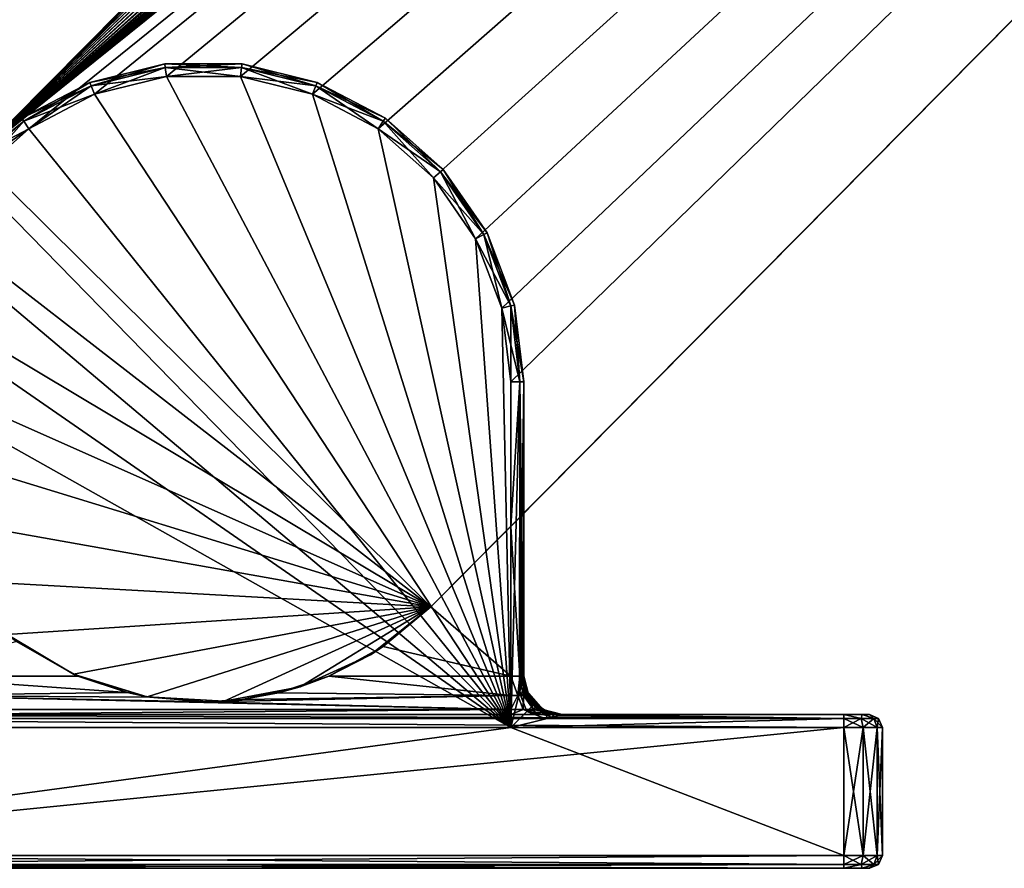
# Model space of a CAD drawing. Header units: metres. Extents: x 0 to 723, y -674 to 49.
# Tile 11 of 24: x 478 to 517, y -674 to -641. Entities that reach past the tile are written whole.
import ezdxf

# ---------------------------------------------------------------- set-up
doc = ezdxf.new("R2010")
doc.units = ezdxf.units.M

msp = doc.modelspace()

# ---------------------------------------------------------------- linework, layer by layer
at = {"layer": 'Y2A6901'}
for points in [[(642.986145, -482.976898, 1998), (476.57431, -646.50293, 1998), (645.994873, -483.144623, 1998)], [(476.57431, -646.50293, 1998), (642.986145, -482.976898, 1998), (634.919312, -486.653442, 1998)], [(645.994873, -483.144623, 1998), (476.57431, -646.50293, 1998), (648.876038, -484.027496, 1998)], [(648.876038, -484.027496, 1998), (476.57431, -646.50293, 1998), (651.462219, -485.574249, 1998)], [(651.462219, -485.574249, 1998), (476.57431, -646.50293, 1998), (653.603088, -487.694946, 1998)], [(476.57431, -646.50293, 1992), (635.842407, -486.468262, 1992), (633.924072, -488.633606, 1992)], [(635.842407, -486.468262, 1992), (476.57431, -646.50293, 1992), (634.919312, -486.653442, 1992)], [(634.919312, -486.653442, 1992), (476.57431, -646.50293, 1992), (634.919312, -486.653442, 1998)], [(476.57431, -646.50293, 1992), (476.57431, -646.50293, 1998), (634.919312, -486.653442, 1998)], [(653.603088, -487.694946, 1998), (476.57431, -646.50293, 1998), (655.174194, -490.266388, 1998)], [(633.924072, -488.633606, 1992), (632.579651, -491.195129, 1992), (476.57431, -646.50293, 1992)], [(655.174194, -490.266388, 1998), (476.57431, -646.50293, 1998), (656.08429, -493.139099, 1998)], [(632.579651, -491.195129, 1992), (631.887329, -494.003937, 1992), (476.57431, -646.50293, 1992)], [(656.08429, -493.139099, 1998), (476.57431, -646.50293, 1998), (656.280457, -496.146118, 1998)], [(631.887329, -496.89682, 1992), (476.57431, -646.50293, 1992), (631.887329, -494.003937, 1992)], [(656.280457, -496.146118, 1998), (476.57431, -646.50293, 1998), (655.751343, -499.112701, 1998)], [(632.579651, -499.705627, 1992), (476.57431, -646.50293, 1992), (631.887329, -496.89682, 1992)], [(655.751343, -499.112701, 1998), (476.57431, -646.50293, 1998), (654.527588, -501.866455, 1998)], [(633.924072, -502.267151, 1992), (476.57431, -646.50293, 1992), (632.579651, -499.705627, 1992)], [(654.527588, -501.866455, 1998), (476.57431, -646.50293, 1998), (652.680359, -504.247314, 1998)], [(635.842407, -504.432526, 1992), (476.57431, -646.50293, 1992), (633.924072, -502.267151, 1992)], [(652.680359, -504.247314, 1998), (476.57431, -646.50293, 1998), (494.335358, -664.096802, 1998)], [(649.507446, -507.450378, 1992), (652.680359, -504.247314, 1992), (494.335358, -664.096802, 1998)], [(494.335358, -664.096802, 1998), (652.680359, -504.247314, 1992), (652.680359, -504.247314, 1998)], [(638.223145, -506.075867, 1992), (476.57431, -646.50293, 1992), (635.842407, -504.432526, 1992)], [(640.92804, -507.101685, 1992), (476.57431, -646.50293, 1992), (638.223145, -506.075867, 1992)], [(643.799866, -507.450378, 1992), (476.57431, -646.50293, 1992), (640.92804, -507.101685, 1992)], [(649.507446, -507.450378, 1992), (476.57431, -646.50293, 1992), (643.799866, -507.450378, 1992)], [(476.57431, -646.50293, 1992), (649.507446, -507.450378, 1992), (478.638062, -645.424072, 1992)], [(478.638062, -645.424072, 1992), (649.507446, -507.450378, 1992), (481.199554, -644.079651, 1992)], [(481.199554, -644.079651, 1992), (649.507446, -507.450378, 1992), (484.008392, -643.387329, 1992)], [(484.008392, -643.387329, 1992), (649.507446, -507.450378, 1992), (486.901276, -643.387329, 1992)], [(486.901276, -643.387329, 1992), (649.507446, -507.450378, 1992), (489.710083, -644.079651, 1992)], [(489.710083, -644.079651, 1992), (649.507446, -507.450378, 1992), (492.271606, -645.424072, 1992)], [(492.271606, -645.424072, 1992), (649.507446, -507.450378, 1992), (494.436951, -647.342407, 1992)], [(497.454834, -660.947693, 1992), (649.507446, -507.450378, 1992), (494.335358, -664.096802, 1998)], [(494.436951, -647.342407, 1992), (649.507446, -507.450378, 1992), (496.080292, -649.723145, 1992)], [(496.080292, -649.723145, 1992), (649.507446, -507.450378, 1992), (497.10614, -652.42804, 1992)], [(497.10614, -652.42804, 1992), (649.507446, -507.450378, 1992), (497.454834, -655.299866, 1992)], [(649.507446, -507.450378, 1992), (497.454834, -660.947693, 1992), (497.454834, -655.299866, 1992)], [(481.022278, -643.612122, 1991.5), (481.074188, -643.749084, 1991.853516), (483.94812, -642.890991, 1991.5)], [(481.022278, -643.612122, 1988.5), (481.022278, -643.612122, 1991.5), (483.94812, -642.890991, 1988.5)], [(481.022278, -643.612122, 1991.5), (483.94812, -642.890991, 1991.5), (483.94812, -642.890991, 1988.5)], [(483.94812, -642.890991, 1988.5), (483.965759, -643.036377, 1988.146484), (481.022278, -643.612122, 1988.5)], [(481.074188, -643.749084, 1991.853516), (483.965759, -643.036377, 1991.853516), (483.94812, -642.890991, 1991.5)], [(483.94812, -642.890991, 1991.5), (483.965759, -643.036377, 1991.853516), (486.961548, -642.890991, 1991.5)], [(483.94812, -642.890991, 1988.5), (483.94812, -642.890991, 1991.5), (486.961548, -642.890991, 1988.5)], [(483.94812, -642.890991, 1991.5), (486.961548, -642.890991, 1991.5), (486.961548, -642.890991, 1988.5)], [(486.961548, -642.890991, 1988.5), (486.943878, -643.036377, 1988.146484), (483.94812, -642.890991, 1988.5)], [(486.943878, -643.036377, 1988.146484), (483.965759, -643.036377, 1988.146484), (483.94812, -642.890991, 1988.5)], [(483.965759, -643.036377, 1991.853516), (486.943878, -643.036377, 1991.853516), (486.961548, -642.890991, 1991.5)], [(486.961548, -642.890991, 1991.5), (486.943878, -643.036377, 1991.853516), (489.88739, -643.612122, 1991.5)], [(489.835449, -643.749084, 1988.146484), (486.943878, -643.036377, 1988.146484), (486.961548, -642.890991, 1988.5)], [(486.961548, -642.890991, 1988.5), (486.961548, -642.890991, 1991.5), (489.88739, -643.612122, 1988.5)], [(486.961548, -642.890991, 1991.5), (489.88739, -643.612122, 1991.5), (489.88739, -643.612122, 1988.5)], [(489.88739, -643.612122, 1988.5), (489.835449, -643.749084, 1988.146484), (486.961548, -642.890991, 1988.5)], [(483.965759, -643.036377, 1988.146484), (481.074188, -643.749084, 1988.146484), (481.022278, -643.612122, 1988.5)], [(481.074188, -643.749084, 1991.853516), (481.199554, -644.079651, 1992), (483.965759, -643.036377, 1991.853516)], [(483.965759, -643.036377, 1988.146484), (484.008392, -643.387329, 1988), (481.074188, -643.749084, 1988.146484)], [(484.008392, -643.387329, 1988), (481.199554, -644.079651, 1988), (481.074188, -643.749084, 1988.146484)], [(481.199554, -644.079651, 1992), (484.008392, -643.387329, 1992), (483.965759, -643.036377, 1991.853516)], [(484.008392, -643.387329, 1988), (497.454834, -668.799866, 1988), (481.199554, -644.079651, 1988)], [(483.965759, -643.036377, 1991.853516), (484.008392, -643.387329, 1992), (486.943878, -643.036377, 1991.853516)], [(486.943878, -643.036377, 1988.146484), (486.901276, -643.387329, 1988), (483.965759, -643.036377, 1988.146484)], [(486.901276, -643.387329, 1988), (484.008392, -643.387329, 1988), (483.965759, -643.036377, 1988.146484)], [(484.008392, -643.387329, 1992), (486.901276, -643.387329, 1992), (486.943878, -643.036377, 1991.853516)], [(486.901276, -643.387329, 1988), (497.454834, -668.799866, 1988), (484.008392, -643.387329, 1988)], [(486.943878, -643.036377, 1991.853516), (486.901276, -643.387329, 1992), (489.835449, -643.749084, 1991.853516)], [(489.710083, -644.079651, 1988), (486.901276, -643.387329, 1988), (486.943878, -643.036377, 1988.146484)], [(486.901276, -643.387329, 1992), (489.710083, -644.079651, 1992), (489.835449, -643.749084, 1991.853516)], [(489.710083, -644.079651, 1988), (497.454834, -668.799866, 1988), (486.901276, -643.387329, 1988)], [(486.943878, -643.036377, 1991.853516), (489.835449, -643.749084, 1991.853516), (489.88739, -643.612122, 1991.5)], [(489.835449, -643.749084, 1988.146484), (489.710083, -644.079651, 1988), (486.943878, -643.036377, 1988.146484)], [(478.354004, -645.012573, 1991.5), (478.437195, -645.133057, 1991.853516), (481.022278, -643.612122, 1991.5)], [(478.354004, -645.012573, 1988.5), (478.354004, -645.012573, 1991.5), (481.022278, -643.612122, 1988.5)], [(478.354004, -645.012573, 1991.5), (481.022278, -643.612122, 1991.5), (481.022278, -643.612122, 1988.5)], [(481.022278, -643.612122, 1988.5), (481.074188, -643.749084, 1988.146484), (478.354004, -645.012573, 1988.5)], [(481.074188, -643.749084, 1988.146484), (478.437195, -645.133057, 1988.146484), (478.354004, -645.012573, 1988.5)], [(478.437195, -645.133057, 1991.853516), (481.074188, -643.749084, 1991.853516), (481.022278, -643.612122, 1991.5)], [(478.437195, -645.133057, 1991.853516), (478.638062, -645.424072, 1992), (481.074188, -643.749084, 1991.853516)], [(481.074188, -643.749084, 1988.146484), (481.199554, -644.079651, 1988), (478.437195, -645.133057, 1988.146484)], [(478.638062, -645.424072, 1992), (481.199554, -644.079651, 1992), (481.074188, -643.749084, 1991.853516)], [(489.835449, -643.749084, 1991.853516), (489.710083, -644.079651, 1992), (492.472443, -645.133057, 1991.853516)], [(492.271606, -645.424072, 1988), (489.710083, -644.079651, 1988), (489.835449, -643.749084, 1988.146484)], [(489.88739, -643.612122, 1991.5), (489.835449, -643.749084, 1991.853516), (492.555634, -645.012573, 1991.5)], [(492.472443, -645.133057, 1988.146484), (489.835449, -643.749084, 1988.146484), (489.88739, -643.612122, 1988.5)], [(489.835449, -643.749084, 1991.853516), (492.472443, -645.133057, 1991.853516), (492.555634, -645.012573, 1991.5)], [(492.472443, -645.133057, 1988.146484), (492.271606, -645.424072, 1988), (489.835449, -643.749084, 1988.146484)], [(489.88739, -643.612122, 1988.5), (489.88739, -643.612122, 1991.5), (492.555634, -645.012573, 1988.5)], [(489.88739, -643.612122, 1991.5), (492.555634, -645.012573, 1991.5), (492.555634, -645.012573, 1988.5)], [(492.555634, -645.012573, 1988.5), (492.472443, -645.133057, 1988.146484), (489.88739, -643.612122, 1988.5)], [(481.199554, -644.079651, 1988), (478.638062, -645.424072, 1988), (478.437195, -645.133057, 1988.146484)], [(481.199554, -644.079651, 1988), (497.454834, -668.799866, 1988), (478.638062, -645.424072, 1988)], [(489.710083, -644.079651, 1992), (492.271606, -645.424072, 1992), (492.472443, -645.133057, 1991.853516)], [(492.271606, -645.424072, 1988), (497.454834, -668.799866, 1988), (489.710083, -644.079651, 1988)], [(476.09845, -647.010803, 1991.5), (476.208069, -647.10791, 1991.853516), (478.354004, -645.012573, 1991.5)], [(476.09845, -647.010803, 1988.5), (476.09845, -647.010803, 1991.5), (478.354004, -645.012573, 1988.5)], [(476.09845, -647.010803, 1991.5), (478.354004, -645.012573, 1991.5), (478.354004, -645.012573, 1988.5)], [(478.354004, -645.012573, 1988.5), (478.437195, -645.133057, 1988.146484), (476.09845, -647.010803, 1988.5)], [(478.437195, -645.133057, 1988.146484), (476.208069, -647.10791, 1988.146484), (476.09845, -647.010803, 1988.5)], [(476.208069, -647.10791, 1991.853516), (478.437195, -645.133057, 1991.853516), (478.354004, -645.012573, 1991.5)], [(476.208069, -647.10791, 1991.853516), (476.472687, -647.342407, 1992), (478.437195, -645.133057, 1991.853516)], [(478.437195, -645.133057, 1988.146484), (478.638062, -645.424072, 1988), (476.208069, -647.10791, 1988.146484)], [(476.472687, -647.342407, 1992), (478.638062, -645.424072, 1992), (478.437195, -645.133057, 1991.853516)], [(492.472443, -645.133057, 1991.853516), (492.271606, -645.424072, 1992), (494.701599, -647.10791, 1991.853516)], [(494.436951, -647.342407, 1988), (492.271606, -645.424072, 1988), (492.472443, -645.133057, 1988.146484)], [(492.555634, -645.012573, 1991.5), (492.472443, -645.133057, 1991.853516), (494.811218, -647.010803, 1991.5)], [(494.701599, -647.10791, 1988.146484), (492.472443, -645.133057, 1988.146484), (492.555634, -645.012573, 1988.5)], [(492.472443, -645.133057, 1991.853516), (494.701599, -647.10791, 1991.853516), (494.811218, -647.010803, 1991.5)], [(494.701599, -647.10791, 1988.146484), (494.436951, -647.342407, 1988), (492.472443, -645.133057, 1988.146484)], [(492.555634, -645.012573, 1988.5), (492.555634, -645.012573, 1991.5), (494.811218, -647.010803, 1988.5)], [(492.555634, -645.012573, 1991.5), (494.811218, -647.010803, 1991.5), (494.811218, -647.010803, 1988.5)], [(494.811218, -647.010803, 1988.5), (494.701599, -647.10791, 1988.146484), (492.555634, -645.012573, 1988.5)], [(478.638062, -645.424072, 1988), (476.472687, -647.342407, 1988), (476.208069, -647.10791, 1988.146484)], [(476.472687, -647.342407, 1992), (476.57431, -646.50293, 1992), (478.638062, -645.424072, 1992)], [(478.638062, -645.424072, 1988), (497.454834, -668.799866, 1988), (476.472687, -647.342407, 1988)], [(492.271606, -645.424072, 1992), (494.436951, -647.342407, 1992), (494.701599, -647.10791, 1991.853516)], [(494.436951, -647.342407, 1988), (497.454834, -668.799866, 1988), (492.271606, -645.424072, 1988)], [(476.57431, -646.50293, 1998), (474.727112, -648.883789, 1998), (494.335358, -664.096802, 1998)], [(494.701599, -647.10791, 1991.853516), (494.436951, -647.342407, 1992), (496.393341, -649.558899, 1991.853516)], [(496.080292, -649.723145, 1988), (494.436951, -647.342407, 1988), (494.701599, -647.10791, 1988.146484)], [(494.811218, -647.010803, 1991.5), (494.701599, -647.10791, 1991.853516), (496.523041, -649.490784, 1991.5)], [(496.393341, -649.558899, 1988.146484), (494.701599, -647.10791, 1988.146484), (494.811218, -647.010803, 1988.5)], [(494.701599, -647.10791, 1991.853516), (496.393341, -649.558899, 1991.853516), (496.523041, -649.490784, 1991.5)], [(496.393341, -649.558899, 1988.146484), (496.080292, -649.723145, 1988), (494.701599, -647.10791, 1988.146484)], [(494.811218, -647.010803, 1988.5), (494.811218, -647.010803, 1991.5), (496.523041, -649.490784, 1988.5)], [(494.811218, -647.010803, 1991.5), (496.523041, -649.490784, 1991.5), (496.523041, -649.490784, 1988.5)], [(496.523041, -649.490784, 1988.5), (496.393341, -649.558899, 1988.146484), (494.811218, -647.010803, 1988.5)], [(476.472687, -647.342407, 1988), (497.454834, -668.799866, 1988), (474.829346, -649.723145, 1988)], [(494.436951, -647.342407, 1992), (496.080292, -649.723145, 1992), (496.393341, -649.558899, 1991.853516)], [(496.080292, -649.723145, 1988), (497.454834, -668.799866, 1988), (494.436951, -647.342407, 1988)], [(473.503357, -651.637512, 1998), (494.335358, -664.096802, 1998), (474.727112, -648.883789, 1998)], [(496.523041, -649.490784, 1991.5), (496.393341, -649.558899, 1991.853516), (497.591614, -652.308411, 1991.5)], [(497.449402, -652.343445, 1988.146484), (496.393341, -649.558899, 1988.146484), (496.523041, -649.490784, 1988.5)], [(496.523041, -649.490784, 1988.5), (496.523041, -649.490784, 1991.5), (497.591614, -652.308411, 1988.5)], [(496.523041, -649.490784, 1991.5), (497.591614, -652.308411, 1991.5), (497.591614, -652.308411, 1988.5)], [(497.591614, -652.308411, 1988.5), (497.449402, -652.343445, 1988.146484), (496.523041, -649.490784, 1988.5)], [(474.829346, -649.723145, 1988), (497.454834, -668.799866, 1988), (473.803528, -652.42804, 1988)], [(496.393341, -649.558899, 1991.853516), (496.080292, -649.723145, 1992), (497.449402, -652.343445, 1991.853516)], [(497.10614, -652.42804, 1988), (496.080292, -649.723145, 1988), (496.393341, -649.558899, 1988.146484)], [(496.080292, -649.723145, 1992), (497.10614, -652.42804, 1992), (497.449402, -652.343445, 1991.853516)], [(497.10614, -652.42804, 1988), (497.454834, -668.799866, 1988), (496.080292, -649.723145, 1988)], [(496.393341, -649.558899, 1991.853516), (497.449402, -652.343445, 1991.853516), (497.591614, -652.308411, 1991.5)], [(497.449402, -652.343445, 1988.146484), (497.10614, -652.42804, 1988), (496.393341, -649.558899, 1988.146484)], [(472.974213, -654.604126, 1998), (494.335358, -664.096802, 1998), (473.503357, -651.637512, 1998)], [(473.803528, -652.42804, 1988), (497.454834, -668.799866, 1988), (473.454834, -655.299866, 1988)], [(497.449402, -652.343445, 1991.853516), (497.10614, -652.42804, 1992), (497.80838, -655.299866, 1991.853516)], [(497.454834, -655.299866, 1988), (497.10614, -652.42804, 1988), (497.449402, -652.343445, 1988.146484)], [(497.10614, -652.42804, 1992), (497.454834, -655.299866, 1992), (497.80838, -655.299866, 1991.853516)], [(497.454834, -668.799866, 1988), (497.10614, -652.42804, 1988), (497.454834, -655.299866, 1988)], [(497.591614, -652.308411, 1991.5), (497.449402, -652.343445, 1991.853516), (497.954834, -655.299866, 1991.5)], [(497.80838, -655.299866, 1988.146484), (497.449402, -652.343445, 1988.146484), (497.591614, -652.308411, 1988.5)], [(497.449402, -652.343445, 1991.853516), (497.80838, -655.299866, 1991.853516), (497.954834, -655.299866, 1991.5)], [(497.80838, -655.299866, 1988.146484), (497.454834, -655.299866, 1988), (497.449402, -652.343445, 1988.146484)], [(497.591614, -652.308411, 1988.5), (497.591614, -652.308411, 1991.5), (497.954834, -655.299866, 1988.5)], [(497.591614, -652.308411, 1991.5), (497.954834, -655.299866, 1991.5), (497.954834, -655.299866, 1988.5)], [(497.954834, -655.299866, 1988.5), (497.80838, -655.299866, 1988.146484), (497.591614, -652.308411, 1988.5)], [(473.17038, -657.611145, 1998), (494.335358, -664.096802, 1998), (472.974213, -654.604126, 1998)], [(473.454834, -655.299866, 1988), (497.454834, -668.799866, 1988), (473.454834, -668.799866, 1988)], [(497.80838, -655.299866, 1988.146484), (497.454834, -668.799866, 1988), (497.454834, -655.299866, 1988)], [(497.454834, -668.799866, 1988), (497.80838, -655.299866, 1988.146484), (497.795593, -667.436829, 1988.134155)], [(497.454834, -655.299866, 1992), (497.454834, -660.947693, 1992), (497.80838, -655.299866, 1991.853516)], [(497.454834, -660.947693, 1992), (497.80838, -666.799866, 1991.853516), (497.80838, -655.299866, 1991.853516)], [(497.795593, -667.436829, 1988.134155), (497.80838, -655.299866, 1988.146484), (497.851288, -667.21405, 1988.195313)], [(497.954834, -666.799866, 1988.5), (497.80838, -655.299866, 1988.146484), (497.954834, -655.299866, 1988.5)], [(497.952454, -666.809387, 1988.451172), (497.80838, -655.299866, 1988.146484), (497.954834, -666.799866, 1988.5)], [(497.941071, -666.854858, 1988.383545), (497.80838, -655.299866, 1988.146484), (497.952454, -666.809387, 1988.451172)], [(497.926331, -666.913879, 1988.333618), (497.80838, -655.299866, 1988.146484), (497.941071, -666.854858, 1988.383545)], [(497.851288, -667.21405, 1988.195313), (497.80838, -655.299866, 1988.146484), (497.926331, -666.913879, 1988.333618)], [(497.80838, -655.299866, 1991.853516), (497.80838, -666.799866, 1991.853516), (497.954834, -655.299866, 1991.5)], [(497.80838, -666.799866, 1991.853516), (497.954834, -666.799866, 1991.5), (497.954834, -655.299866, 1991.5)], [(497.954834, -655.299866, 1991.5), (497.954834, -666.799866, 1991.5), (497.954834, -655.299866, 1988.5)], [(497.954834, -666.799866, 1991.5), (497.954834, -666.799866, 1988.812256), (497.954834, -655.299866, 1988.5)], [(497.954834, -655.299866, 1988.5), (497.954834, -666.799866, 1988.812256), (497.954834, -666.799866, 1988.5)], [(474.080475, -660.483826, 1998), (494.335358, -664.096802, 1998), (473.17038, -657.611145, 1998)], [(475.651581, -663.055298, 1998), (494.335358, -664.096802, 1998), (474.080475, -660.483826, 1998)], [(494.335358, -664.096802, 1998), (494.335358, -664.096802, 1992), (497.454834, -660.947693, 1992)], [(494.335358, -664.096802, 1992), (497.454834, -666.799866, 1992), (497.454834, -660.947693, 1992)], [(497.454834, -666.799866, 1992), (497.80838, -666.799866, 1991.853516), (497.454834, -660.947693, 1992)], [(477.79245, -665.175964, 1998), (494.335358, -664.096802, 1998), (475.651581, -663.055298, 1998)], [(480.378632, -666.722717, 1998), (494.335358, -664.096802, 1998), (477.79245, -665.175964, 1998)], [(483.259796, -667.605591, 1998), (494.335358, -664.096802, 1998), (480.378632, -666.722717, 1998)], [(486.268555, -667.773315, 1998), (494.335358, -664.096802, 1998), (483.259796, -667.605591, 1998)], [(489.230011, -667.216125, 1998), (494.335358, -664.096802, 1998), (486.268555, -667.773315, 1998)], [(491.972046, -665.966431, 1998), (494.335358, -664.096802, 1998), (489.230011, -667.216125, 1998)], [(492.475891, -665.641724, 1992), (494.335358, -664.096802, 1992), (491.972046, -665.966431, 1998)], [(494.335358, -664.096802, 1992), (494.335358, -664.096802, 1998), (491.972046, -665.966431, 1998)], [(492.475891, -665.641724, 1992), (497.454834, -666.799866, 1992), (494.335358, -664.096802, 1992)], [(477.79245, -665.175964, 1998), (478.153412, -665.44574, 1992), (480.378632, -666.722717, 1998)], [(478.153412, -665.44574, 1992), (473.454834, -666.799866, 1992), (480.555847, -666.799866, 1992)], [(480.555847, -666.799866, 1992), (480.378632, -666.722717, 1998), (478.153412, -665.44574, 1992)], [(491.972046, -665.966431, 1998), (490.353821, -666.799866, 1992), (492.475891, -665.641724, 1992)], [(497.454834, -666.799866, 1992), (492.475891, -665.641724, 1992), (490.353821, -666.799866, 1992)], [(489.230011, -667.216125, 1998), (490.353821, -666.799866, 1992), (491.972046, -665.966431, 1998)], [(473.454834, -666.799866, 1992), (482.481323, -667.44104, 1992.143921), (480.555847, -666.799866, 1992)], [(473.454834, -667.549866, 1992.200928), (482.481323, -667.44104, 1992.143921), (473.454834, -666.799866, 1992)], [(483.259796, -667.605591, 1998), (480.378632, -666.722717, 1998), (480.555847, -666.799866, 1992)], [(482.481323, -667.44104, 1992.143921), (483.259796, -667.605591, 1998), (480.555847, -666.799866, 1992)], [(490.353821, -666.799866, 1992), (489.230011, -667.216125, 1998), (488.385681, -667.451416, 1992.148926)], [(488.385681, -667.451416, 1992.148926), (497.454834, -667.549866, 1992.200928), (490.353821, -666.799866, 1992)], [(497.454834, -667.549866, 1992.200928), (497.454834, -666.799866, 1992), (490.353821, -666.799866, 1992)], [(497.80838, -666.799866, 1991.853516), (497.454834, -666.799866, 1992), (497.723083, -667.549866, 1992.147583)], [(497.723083, -667.549866, 1992.147583), (497.454834, -666.799866, 1992), (497.454834, -667.549866, 1992.200928)], [(497.95047, -667.549866, 1991.995605), (497.80838, -666.799866, 1991.853516), (497.723083, -667.549866, 1992.147583)], [(497.80838, -666.799866, 1991.853516), (498.102417, -667.549866, 1991.768188), (497.954834, -666.799866, 1991.5)], [(498.102417, -667.549866, 1991.768188), (497.80838, -666.799866, 1991.853516), (497.95047, -667.549866, 1991.995605)], [(497.941071, -666.854858, 1988.383545), (497.952454, -666.809387, 1988.451172), (497.972809, -667.080139, 1988.496094)], [(497.972809, -667.080139, 1988.496094), (497.952454, -666.809387, 1988.451172), (497.954834, -666.799866, 1988.5)], [(497.954834, -666.799866, 1988.5), (497.954834, -666.799866, 1988.812256), (497.972809, -667.080139, 1988.496094)], [(497.954834, -666.799866, 1988.812256), (498.069, -667.373901, 1988.812256), (497.972809, -667.080139, 1988.496094)], [(497.954834, -666.799866, 1991.5), (498.102417, -667.549866, 1991.768188), (498.155792, -667.549866, 1991.5)], [(498.069, -667.373901, 1988.812256), (497.954834, -666.799866, 1988.812256), (498.155792, -667.549866, 1991.5)], [(498.155792, -667.549866, 1991.5), (497.954834, -666.799866, 1988.812256), (497.954834, -666.799866, 1991.5)], [(489.230011, -667.216125, 1998), (486.268555, -667.773315, 1998), (486.970612, -667.707581, 1992.305908)], [(488.385681, -667.451416, 1992.148926), (489.230011, -667.216125, 1998), (486.970612, -667.707581, 1992.305908)], [(497.934937, -667.403931, 1988.276978), (497.795593, -667.436829, 1988.134155), (497.851288, -667.21405, 1988.195313)], [(497.851288, -667.21405, 1988.195313), (497.926331, -666.913879, 1988.333618), (497.972809, -667.080139, 1988.496094)], [(497.851288, -667.21405, 1988.195313), (497.972809, -667.080139, 1988.496094), (497.934937, -667.403931, 1988.276978)], [(497.926331, -666.913879, 1988.333618), (497.941071, -666.854858, 1988.383545), (497.972809, -667.080139, 1988.496094)], [(497.972809, -667.080139, 1988.496094), (498.003235, -667.370178, 1988.385376), (497.934937, -667.403931, 1988.276978)], [(498.069, -667.373901, 1988.812256), (498.042267, -667.350525, 1988.518433), (497.972809, -667.080139, 1988.496094)], [(497.972809, -667.080139, 1988.496094), (498.042267, -667.350525, 1988.518433), (498.003235, -667.370178, 1988.385376)], [(482.481323, -667.44104, 1992.143921), (473.454834, -667.549866, 1992.200928), (483.358429, -667.622803, 1992.24585)], [(497.454834, -668.098877, 1992.75), (473.454834, -667.549866, 1992.200928), (473.454834, -668.098877, 1992.75)], [(485.581512, -667.799194, 1992.381348), (473.454834, -667.549866, 1992.200928), (497.454834, -668.098877, 1992.75)], [(483.358429, -667.622803, 1992.24585), (473.454834, -667.549866, 1992.200928), (485.581512, -667.799194, 1992.381348)], [(482.481323, -667.44104, 1992.143921), (483.358429, -667.622803, 1992.24585), (483.259796, -667.605591, 1998)], [(483.259796, -667.605591, 1998), (483.358429, -667.622803, 1992.24585), (486.268555, -667.773315, 1998)], [(486.970612, -667.707581, 1992.305908), (485.581512, -667.799194, 1992.381348), (497.454834, -667.549866, 1992.200928)], [(497.454834, -667.549866, 1992.200928), (485.581512, -667.799194, 1992.381348), (497.454834, -668.098877, 1992.75)], [(488.385681, -667.451416, 1992.148926), (486.970612, -667.707581, 1992.305908), (497.454834, -667.549866, 1992.200928)], [(498.074371, -668.180298, 1988.168823), (497.454834, -668.799866, 1988), (497.795593, -667.436829, 1988.134155)], [(497.454834, -667.549866, 1992.200928), (497.454834, -668.098877, 1992.75), (497.723083, -667.549866, 1992.147583)], [(497.454834, -668.098877, 1992.75), (497.933167, -668.098877, 1992.654907), (497.723083, -667.549866, 1992.147583)], [(497.723083, -667.549866, 1992.147583), (497.933167, -668.098877, 1992.654907), (497.95047, -667.549866, 1991.995605)], [(498.04303, -667.589661, 1988.33667), (497.795593, -667.436829, 1988.134155), (497.934937, -667.403931, 1988.276978)], [(498.173157, -667.767029, 1988.372925), (497.795593, -667.436829, 1988.134155), (498.04303, -667.589661, 1988.33667)], [(498.074371, -668.180298, 1988.168823), (497.795593, -667.436829, 1988.134155), (498.322449, -667.93219, 1988.385132)], [(498.322449, -667.93219, 1988.385132), (497.795593, -667.436829, 1988.134155), (498.173157, -667.767029, 1988.372925)], [(497.933167, -668.098877, 1992.654907), (498.338715, -668.098877, 1992.383911), (497.95047, -667.549866, 1991.995605)], [(497.934937, -667.403931, 1988.276978), (498.003235, -667.370178, 1988.385376), (498.04303, -667.589661, 1988.33667)], [(497.95047, -667.549866, 1991.995605), (498.338715, -668.098877, 1992.383911), (498.102417, -667.549866, 1991.768188)], [(498.003235, -667.370178, 1988.385376), (498.042267, -667.350525, 1988.518433), (498.11026, -667.624023, 1988.391846)], [(498.003235, -667.370178, 1988.385376), (498.11026, -667.624023, 1988.391846), (498.04303, -667.589661, 1988.33667)], [(498.069, -667.373901, 1988.812256), (498.169128, -667.594849, 1988.562256), (498.042267, -667.350525, 1988.518433)], [(498.042267, -667.350525, 1988.518433), (498.124207, -667.617371, 1988.415039), (498.11026, -667.624023, 1988.391846)], [(498.169128, -667.594849, 1988.562256), (498.124207, -667.617371, 1988.415039), (498.042267, -667.350525, 1988.518433)], [(498.04303, -667.589661, 1988.33667), (498.11026, -667.624023, 1988.391846), (498.173157, -667.767029, 1988.372925)], [(498.169128, -667.594849, 1988.562256), (498.069, -667.373901, 1988.812256), (498.271667, -667.75061, 1988.553467)], [(498.069, -667.373901, 1988.812256), (498.394165, -667.860535, 1988.812256), (498.271667, -667.75061, 1988.553467)], [(498.394165, -667.860535, 1988.812256), (498.069, -667.373901, 1988.812256), (498.704834, -668.098877, 1991.5)], [(498.704834, -668.098877, 1991.5), (498.069, -667.373901, 1988.812256), (498.155792, -667.549866, 1991.5)], [(498.338715, -668.098877, 1992.383911), (498.60968, -668.098877, 1991.978394), (498.102417, -667.549866, 1991.768188)], [(498.102417, -667.549866, 1991.768188), (498.60968, -668.098877, 1991.978394), (498.155792, -667.549866, 1991.5)], [(498.233459, -667.769714, 1988.432373), (498.124207, -667.617371, 1988.415039), (498.169128, -667.594849, 1988.562256)], [(498.60968, -668.098877, 1991.978394), (498.704834, -668.098877, 1991.5), (498.155792, -667.549866, 1991.5)], [(498.271667, -667.75061, 1988.553467), (498.233459, -667.769714, 1988.432373), (498.169128, -667.594849, 1988.562256)], [(483.358429, -667.622803, 1992.24585), (485.581512, -667.799194, 1992.381348), (486.268555, -667.773315, 1998)], [(486.268555, -667.773315, 1998), (485.581512, -667.799194, 1992.381348), (486.970612, -667.707581, 1992.305908)], [(498.40976, -668.014893, 1988.381592), (498.074371, -668.180298, 1988.168823), (498.322449, -667.93219, 1988.385132)], [(498.11026, -667.624023, 1988.391846), (498.124207, -667.617371, 1988.415039), (498.202209, -667.784485, 1988.387573)], [(498.11026, -667.624023, 1988.391846), (498.202209, -667.784485, 1988.387573), (498.173157, -667.767029, 1988.372925)], [(498.124207, -667.617371, 1988.415039), (498.233459, -667.769714, 1988.432373), (498.202209, -667.784485, 1988.387573)], [(498.173157, -667.767029, 1988.372925), (498.202209, -667.784485, 1988.387573), (498.322449, -667.93219, 1988.385132)], [(498.202209, -667.784485, 1988.387573), (498.233459, -667.769714, 1988.432373), (498.342926, -667.911865, 1988.419556)], [(498.322449, -667.93219, 1988.385132), (498.202209, -667.784485, 1988.387573), (498.342926, -667.911865, 1988.419556)], [(498.233459, -667.769714, 1988.432373), (498.271667, -667.75061, 1988.553467), (498.370697, -667.883972, 1988.508911)], [(498.342926, -667.911865, 1988.419556), (498.233459, -667.769714, 1988.432373), (498.370697, -667.883972, 1988.508911)], [(498.394165, -667.860535, 1988.812256), (498.385529, -667.86908, 1988.609985), (498.271667, -667.75061, 1988.553467)], [(498.271667, -667.75061, 1988.553467), (498.385529, -667.86908, 1988.609985), (498.370697, -667.883972, 1988.508911)], [(498.484467, -668.020874, 1988.432373), (498.322449, -667.93219, 1988.385132), (498.342926, -667.911865, 1988.419556)], [(498.322449, -667.93219, 1988.385132), (498.484467, -668.020874, 1988.432373), (498.40976, -668.014893, 1988.381592)], [(498.370697, -667.883972, 1988.508911), (498.484467, -668.020874, 1988.432373), (498.342926, -667.911865, 1988.419556)], [(498.385529, -667.86908, 1988.609985), (498.503571, -667.982666, 1988.553467), (498.370697, -667.883972, 1988.508911)], [(498.503571, -667.982666, 1988.553467), (498.484467, -668.020874, 1988.432373), (498.370697, -667.883972, 1988.508911)], [(498.394165, -667.860535, 1988.812256), (498.503571, -667.982666, 1988.553467), (498.385529, -667.86908, 1988.609985)], [(498.880798, -668.185669, 1988.812256), (498.394165, -667.860535, 1988.812256), (498.704834, -668.098877, 1991.5)], [(498.503571, -667.982666, 1988.553467), (498.394165, -667.860535, 1988.812256), (498.880798, -668.185669, 1988.812256)], [(498.484467, -668.020874, 1988.432373), (498.503571, -667.982666, 1988.553467), (498.658813, -668.084961, 1988.562256)], [(498.658813, -668.084961, 1988.562256), (498.503571, -667.982666, 1988.553467), (498.880798, -668.185669, 1988.812256)], [(473.454834, -668.299866, 1993.5), (460.454834, -668.299866, 2012.5), (497.454834, -668.299866, 1993.5)], [(460.454834, -668.299866, 2012.5), (510.454834, -668.299866, 2012.5), (497.454834, -668.299866, 1993.5)], [(460.454834, -668.446289, 2012.853516), (510.454834, -668.446289, 2012.853516), (460.454834, -668.299866, 2012.5)], [(510.454834, -668.446289, 2012.853516), (510.454834, -668.299866, 2012.5), (460.454834, -668.299866, 2012.5)], [(473.454834, -668.098877, 1992.75), (473.454834, -668.299866, 1993.5), (497.454834, -668.098877, 1992.75)], [(473.454834, -668.299866, 1993.5), (497.454834, -668.299866, 1993.5), (497.454834, -668.098877, 1992.75)], [(498.454834, -668.299866, 1993.232056), (497.933167, -668.098877, 1992.654907), (497.454834, -668.299866, 1993.5)], [(497.454834, -668.299866, 1993.5), (497.933167, -668.098877, 1992.654907), (497.454834, -668.098877, 1992.75)], [(497.454834, -668.799866, 1988), (498.074371, -668.180298, 1988.168823), (498.817871, -668.459106, 1988.134155)], [(497.454834, -668.299866, 1993.5), (510.454834, -668.299866, 2012.5), (498.454834, -668.299866, 1993.232056)], [(497.933167, -668.098877, 1992.654907), (498.454834, -668.299866, 1993.232056), (498.338715, -668.098877, 1992.383911)], [(498.501099, -668.092407, 1988.370972), (498.074371, -668.180298, 1988.168823), (498.40976, -668.014893, 1988.381592)], [(498.693573, -668.230042, 1988.328857), (498.074371, -668.180298, 1988.168823), (498.501099, -668.092407, 1988.370972)], [(498.865448, -668.327209, 1988.271362), (498.074371, -668.180298, 1988.168823), (498.693573, -668.230042, 1988.328857)], [(498.817871, -668.459106, 1988.134155), (498.074371, -668.180298, 1988.168823), (498.865448, -668.327209, 1988.271362)], [(498.454834, -668.299866, 1993.232056), (499.18689, -668.299866, 1992.5), (498.338715, -668.098877, 1992.383911)], [(498.338715, -668.098877, 1992.383911), (499.18689, -668.299866, 1992.5), (498.60968, -668.098877, 1991.978394)], [(498.484467, -668.020874, 1988.432373), (498.469696, -668.052124, 1988.387573), (498.40976, -668.014893, 1988.381592)], [(498.40976, -668.014893, 1988.381592), (498.469696, -668.052124, 1988.387573), (498.501099, -668.092407, 1988.370972)], [(498.454834, -668.299866, 1993.232056), (510.454834, -668.299866, 2012.5), (499.18689, -668.299866, 1992.5)], [(498.469696, -668.052124, 1988.387573), (498.484467, -668.020874, 1988.432373), (498.63623, -668.129944, 1988.415039)], [(498.501099, -668.092407, 1988.370972), (498.469696, -668.052124, 1988.387573), (498.629608, -668.14386, 1988.391846)], [(498.629608, -668.14386, 1988.391846), (498.469696, -668.052124, 1988.387573), (498.63623, -668.129944, 1988.415039)], [(498.63623, -668.129944, 1988.415039), (498.484467, -668.020874, 1988.432373), (498.658813, -668.084961, 1988.562256)], [(498.693573, -668.230042, 1988.328857), (498.501099, -668.092407, 1988.370972), (498.629608, -668.14386, 1988.391846)], [(499.18689, -668.299866, 1992.5), (499.454834, -668.299866, 1991.5), (498.60968, -668.098877, 1991.978394)], [(498.60968, -668.098877, 1991.978394), (499.454834, -668.299866, 1991.5), (498.704834, -668.098877, 1991.5)], [(498.629608, -668.14386, 1988.391846), (498.63623, -668.129944, 1988.415039), (498.883331, -668.251038, 1988.385376)], [(498.883331, -668.251038, 1988.385376), (498.693573, -668.230042, 1988.328857), (498.629608, -668.14386, 1988.391846)], [(498.63623, -668.129944, 1988.415039), (498.658813, -668.084961, 1988.562256), (498.903046, -668.211975, 1988.518433)], [(498.63623, -668.129944, 1988.415039), (498.903046, -668.211975, 1988.518433), (498.883331, -668.251038, 1988.385376)], [(498.658813, -668.084961, 1988.562256), (498.880798, -668.185669, 1988.812256), (498.903046, -668.211975, 1988.518433)], [(498.865448, -668.327209, 1988.271362), (498.693573, -668.230042, 1988.328857), (498.883331, -668.251038, 1988.385376)], [(498.880798, -668.185669, 1988.812256), (498.704834, -668.098877, 1991.5), (499.454834, -668.299866, 1988.812256)], [(498.704834, -668.098877, 1991.5), (499.454834, -668.299866, 1991.5), (499.454834, -668.299866, 1988.812256)], [(498.817871, -668.459106, 1988.134155), (498.865448, -668.327209, 1988.271362), (499.040649, -668.403381, 1988.195313)], [(499.173309, -668.281677, 1988.496216), (498.865448, -668.327209, 1988.271362), (498.883331, -668.251038, 1988.385376)], [(499.040649, -668.403381, 1988.195313), (498.865448, -668.327209, 1988.271362), (499.173309, -668.281677, 1988.496216)], [(498.903046, -668.211975, 1988.518433), (498.880798, -668.185669, 1988.812256), (499.173309, -668.281677, 1988.496216)], [(498.880798, -668.185669, 1988.812256), (499.454834, -668.299866, 1988.812256), (499.173309, -668.281677, 1988.496216)], [(498.883331, -668.251038, 1988.385376), (498.903046, -668.211975, 1988.518433), (499.173309, -668.281677, 1988.496216)], [(499.173309, -668.281677, 1988.496216), (499.34082, -668.328369, 1988.333618), (499.040649, -668.403381, 1988.195313)], [(499.34082, -668.328369, 1988.333618), (510.454834, -668.446289, 1988.146484), (499.040649, -668.403381, 1988.195313)], [(499.454834, -668.299866, 1988.812256), (499.454834, -668.299866, 1988.5), (499.173309, -668.281677, 1988.496216)], [(499.173309, -668.281677, 1988.496216), (499.454834, -668.299866, 1988.5), (499.445282, -668.302246, 1988.451172)], [(499.445282, -668.302246, 1988.451172), (499.399841, -668.313599, 1988.383545), (499.173309, -668.281677, 1988.496216)], [(499.399841, -668.313599, 1988.383545), (499.34082, -668.328369, 1988.333618), (499.173309, -668.281677, 1988.496216)], [(499.18689, -668.299866, 1992.5), (510.454834, -668.299866, 2012.5), (499.454834, -668.299866, 1991.5)], [(499.399841, -668.313599, 1988.383545), (510.454834, -668.446289, 1988.146484), (499.34082, -668.328369, 1988.333618)], [(499.445282, -668.302246, 1988.451172), (510.454834, -668.446289, 1988.146484), (499.399841, -668.313599, 1988.383545)], [(499.454834, -668.299866, 1988.5), (510.454834, -668.446289, 1988.146484), (499.445282, -668.302246, 1988.451172)], [(510.454834, -668.446289, 1988.146484), (499.454834, -668.299866, 1988.5), (510.454834, -668.299866, 1988.5)], [(499.454834, -668.299866, 1988.5), (510.454834, -668.299866, 2012.5), (510.454834, -668.299866, 1988.5)], [(499.454834, -668.299866, 1988.812256), (510.454834, -668.299866, 2012.5), (499.454834, -668.299866, 1988.5)], [(499.454834, -668.299866, 1991.5), (510.454834, -668.299866, 2012.5), (499.454834, -668.299866, 1988.812256)], [(511.161926, -668.299866, 1988.792847), (511.131592, -668.446289, 1988.327759), (510.454834, -668.299866, 1988.5)], [(511.131592, -668.446289, 1988.327759), (510.454834, -668.446289, 1988.146484), (510.454834, -668.299866, 1988.5)], [(510.454834, -668.446289, 2012.853516), (511.131592, -668.446289, 2012.672241), (510.454834, -668.299866, 2012.5)], [(510.454834, -668.299866, 2012.5), (511.131592, -668.446289, 2012.672241), (511.161926, -668.299866, 2012.207153)], [(511.161926, -668.299866, 2012.207153), (511.161926, -668.299866, 1988.792847), (510.454834, -668.299866, 2012.5)], [(511.161926, -668.299866, 1988.792847), (510.454834, -668.299866, 1988.5), (510.454834, -668.299866, 2012.5)], [(511.627045, -668.446289, 1988.823242), (511.131592, -668.446289, 1988.327759), (511.161926, -668.299866, 1988.792847)], [(511.131592, -668.446289, 2012.672241), (511.627045, -668.446289, 2012.176758), (511.161926, -668.299866, 2012.207153)], [(511.454834, -668.299866, 1989.5), (511.627045, -668.446289, 1988.823242), (511.161926, -668.299866, 1988.792847)], [(511.161926, -668.299866, 2012.207153), (511.627045, -668.446289, 2012.176758), (511.454834, -668.299866, 2011.5)], [(511.454834, -668.299866, 2011.5), (511.454834, -668.299866, 1989.5), (511.161926, -668.299866, 2012.207153)], [(511.454834, -668.299866, 1989.5), (511.161926, -668.299866, 1988.792847), (511.161926, -668.299866, 2012.207153)], [(511.80838, -668.446289, 1989.5), (511.627045, -668.446289, 1988.823242), (511.454834, -668.299866, 1989.5)], [(511.80838, -668.446289, 2011.5), (511.80838, -668.446289, 1989.5), (511.454834, -668.299866, 2011.5)], [(511.80838, -668.446289, 1989.5), (511.454834, -668.299866, 1989.5), (511.454834, -668.299866, 2011.5)], [(511.627045, -668.446289, 2012.176758), (511.80838, -668.446289, 2011.5), (511.454834, -668.299866, 2011.5)], [(460.454834, -668.799866, 2013), (510.454834, -668.799866, 2013), (460.454834, -668.446289, 2012.853516)], [(510.454834, -668.799866, 2013), (510.454834, -668.446289, 2012.853516), (460.454834, -668.446289, 2012.853516)], [(497.454834, -668.799866, 1988), (510.454834, -668.446289, 1988.146484), (510.454834, -668.799866, 1988)], [(498.817871, -668.459106, 1988.134155), (510.454834, -668.446289, 1988.146484), (497.454834, -668.799866, 1988)], [(499.040649, -668.403381, 1988.195313), (510.454834, -668.446289, 1988.146484), (498.817871, -668.459106, 1988.134155)], [(511.204834, -668.799866, 1988.200928), (510.454834, -668.799866, 1988), (511.131592, -668.446289, 1988.327759)], [(511.131592, -668.446289, 1988.327759), (510.454834, -668.799866, 1988), (510.454834, -668.446289, 1988.146484)], [(511.204834, -668.799866, 2012.799072), (510.454834, -668.446289, 2012.853516), (510.454834, -668.799866, 2013)], [(510.454834, -668.446289, 2012.853516), (511.204834, -668.799866, 2012.799072), (511.131592, -668.446289, 2012.672241)], [(511.627045, -668.446289, 1988.823242), (511.204834, -668.799866, 1988.200928), (511.131592, -668.446289, 1988.327759)], [(511.204834, -668.799866, 2012.799072), (511.753876, -668.799866, 2012.25), (511.131592, -668.446289, 2012.672241)], [(511.131592, -668.446289, 2012.672241), (511.753876, -668.799866, 2012.25), (511.627045, -668.446289, 2012.176758)], [(511.753876, -668.799866, 1988.75), (511.204834, -668.799866, 1988.200928), (511.627045, -668.446289, 1988.823242)], [(511.80838, -668.446289, 1989.5), (511.753876, -668.799866, 1988.75), (511.627045, -668.446289, 1988.823242)], [(511.753876, -668.799866, 2012.25), (511.954834, -668.799866, 2011.5), (511.627045, -668.446289, 2012.176758)], [(511.627045, -668.446289, 2012.176758), (511.954834, -668.799866, 2011.5), (511.80838, -668.446289, 2011.5)], [(511.753876, -668.799866, 1988.75), (511.80838, -668.446289, 1989.5), (511.954834, -668.799866, 1989.5)], [(511.954834, -668.799866, 2011.5), (511.954834, -668.799866, 1989.5), (511.80838, -668.446289, 2011.5)], [(511.954834, -668.799866, 1989.5), (511.80838, -668.446289, 1989.5), (511.80838, -668.446289, 2011.5)], [(460.454834, -673.799866, 1988), (497.454834, -668.799866, 1988), (510.454834, -673.799866, 1988)], [(473.454834, -668.799866, 1988), (497.454834, -668.799866, 1988), (460.454834, -673.799866, 1988)], [(510.454834, -673.799866, 2013), (510.454834, -668.799866, 2013), (460.454834, -673.799866, 2013)], [(510.454834, -668.799866, 2013), (460.454834, -668.799866, 2013), (460.454834, -673.799866, 2013)], [(510.454834, -673.799866, 1988), (497.454834, -668.799866, 1988), (510.454834, -668.799866, 1988)], [(510.454834, -668.799866, 2013), (510.454834, -673.799866, 2013), (511.204834, -668.799866, 2012.799072)], [(510.454834, -673.799866, 2013), (511.204834, -673.799866, 2012.799072), (511.204834, -668.799866, 2012.799072)], [(511.204834, -668.799866, 1988.200928), (511.204834, -673.799866, 1988.200928), (510.454834, -668.799866, 1988)], [(511.204834, -673.799866, 1988.200928), (510.454834, -673.799866, 1988), (510.454834, -668.799866, 1988)], [(511.204834, -668.799866, 2012.799072), (511.204834, -673.799866, 2012.799072), (511.753876, -668.799866, 2012.25)], [(511.204834, -673.799866, 2012.799072), (511.753876, -673.799866, 2012.25), (511.753876, -668.799866, 2012.25)], [(511.753876, -668.799866, 1988.75), (511.753876, -673.799866, 1988.75), (511.204834, -668.799866, 1988.200928)], [(511.753876, -673.799866, 1988.75), (511.204834, -673.799866, 1988.200928), (511.204834, -668.799866, 1988.200928)], [(511.753876, -668.799866, 2012.25), (511.753876, -673.799866, 2012.25), (511.954834, -668.799866, 2011.5)], [(511.753876, -673.799866, 2012.25), (511.954834, -673.799866, 2011.5), (511.954834, -668.799866, 2011.5)], [(511.954834, -668.799866, 1989.5), (511.954834, -673.799866, 1989.5), (511.753876, -668.799866, 1988.75)], [(511.954834, -673.799866, 1989.5), (511.753876, -673.799866, 1988.75), (511.753876, -668.799866, 1988.75)], [(511.954834, -673.799866, 1989.5), (511.954834, -668.799866, 1989.5), (511.954834, -673.799866, 2011.5)], [(511.954834, -668.799866, 1989.5), (511.954834, -668.799866, 2011.5), (511.954834, -673.799866, 2011.5)], [(510.454834, -674.153381, 1988.146484), (460.454834, -674.153381, 1988.146484), (510.454834, -673.799866, 1988)], [(460.454834, -674.153381, 1988.146484), (460.454834, -673.799866, 1988), (510.454834, -673.799866, 1988)], [(510.454834, -673.799866, 2013), (460.454834, -673.799866, 2013), (510.454834, -674.153381, 2012.853516)], [(460.454834, -673.799866, 2013), (460.454834, -674.153381, 2012.853516), (510.454834, -674.153381, 2012.853516)], [(511.204834, -673.799866, 1988.200928), (510.454834, -674.153381, 1988.146484), (510.454834, -673.799866, 1988)], [(510.454834, -674.153381, 1988.146484), (511.204834, -673.799866, 1988.200928), (511.131592, -674.153381, 1988.327759)], [(511.204834, -673.799866, 2012.799072), (510.454834, -673.799866, 2013), (511.131592, -674.153381, 2012.672241)], [(511.131592, -674.153381, 2012.672241), (510.454834, -673.799866, 2013), (510.454834, -674.153381, 2012.853516)], [(511.204834, -673.799866, 1988.200928), (511.753876, -673.799866, 1988.75), (511.131592, -674.153381, 1988.327759)], [(511.131592, -674.153381, 1988.327759), (511.753876, -673.799866, 1988.75), (511.627045, -674.153381, 1988.823242)], [(511.627045, -674.153381, 2012.176758), (511.204834, -673.799866, 2012.799072), (511.131592, -674.153381, 2012.672241)], [(511.753876, -673.799866, 2012.25), (511.204834, -673.799866, 2012.799072), (511.627045, -674.153381, 2012.176758)], [(511.753876, -673.799866, 1988.75), (511.954834, -673.799866, 1989.5), (511.627045, -674.153381, 1988.823242)], [(511.627045, -674.153381, 1988.823242), (511.954834, -673.799866, 1989.5), (511.80838, -674.153381, 1989.5)], [(511.80838, -674.153381, 2011.5), (511.753876, -673.799866, 2012.25), (511.627045, -674.153381, 2012.176758)], [(511.753876, -673.799866, 2012.25), (511.80838, -674.153381, 2011.5), (511.954834, -673.799866, 2011.5)], [(511.80838, -674.153381, 2011.5), (511.80838, -674.153381, 1989.5), (511.954834, -673.799866, 2011.5)], [(511.80838, -674.153381, 1989.5), (511.954834, -673.799866, 1989.5), (511.954834, -673.799866, 2011.5)], [(510.454834, -674.299866, 1988.5), (460.454834, -674.299866, 1988.5), (510.454834, -674.153381, 1988.146484)], [(460.454834, -674.299866, 1988.5), (460.454834, -674.153381, 1988.146484), (510.454834, -674.153381, 1988.146484)], [(510.454834, -674.153381, 2012.853516), (460.454834, -674.153381, 2012.853516), (510.454834, -674.299866, 2012.5)], [(460.454834, -674.153381, 2012.853516), (460.454834, -674.299866, 2012.5), (510.454834, -674.299866, 2012.5)], [(510.454834, -674.299866, 1988.5), (510.454834, -674.299866, 2012.5), (460.454834, -674.299866, 1988.5)], [(510.454834, -674.299866, 2012.5), (460.454834, -674.299866, 2012.5), (460.454834, -674.299866, 1988.5)], [(510.454834, -674.153381, 1988.146484), (511.131592, -674.153381, 1988.327759), (510.454834, -674.299866, 1988.5)], [(510.454834, -674.299866, 1988.5), (511.131592, -674.153381, 1988.327759), (511.161926, -674.299866, 1988.792847)], [(511.161926, -674.299866, 2012.207153), (511.131592, -674.153381, 2012.672241), (510.454834, -674.299866, 2012.5)], [(511.131592, -674.153381, 2012.672241), (510.454834, -674.153381, 2012.853516), (510.454834, -674.299866, 2012.5)], [(511.161926, -674.299866, 1988.792847), (511.161926, -674.299866, 2012.207153), (510.454834, -674.299866, 1988.5)], [(511.161926, -674.299866, 2012.207153), (510.454834, -674.299866, 2012.5), (510.454834, -674.299866, 1988.5)], [(511.131592, -674.153381, 1988.327759), (511.627045, -674.153381, 1988.823242), (511.161926, -674.299866, 1988.792847)], [(511.627045, -674.153381, 2012.176758), (511.131592, -674.153381, 2012.672241), (511.161926, -674.299866, 2012.207153)], [(511.161926, -674.299866, 1988.792847), (511.627045, -674.153381, 1988.823242), (511.454834, -674.299866, 1989.5)], [(511.454834, -674.299866, 2011.5), (511.627045, -674.153381, 2012.176758), (511.161926, -674.299866, 2012.207153)], [(511.454834, -674.299866, 1989.5), (511.454834, -674.299866, 2011.5), (511.161926, -674.299866, 1988.792847)], [(511.454834, -674.299866, 2011.5), (511.161926, -674.299866, 2012.207153), (511.161926, -674.299866, 1988.792847)], [(511.454834, -674.299866, 2011.5), (511.454834, -674.299866, 1989.5), (511.80838, -674.153381, 2011.5)], [(511.454834, -674.299866, 1989.5), (511.80838, -674.153381, 1989.5), (511.80838, -674.153381, 2011.5)], [(511.627045, -674.153381, 1988.823242), (511.80838, -674.153381, 1989.5), (511.454834, -674.299866, 1989.5)], [(511.80838, -674.153381, 2011.5), (511.627045, -674.153381, 2012.176758), (511.454834, -674.299866, 2011.5)]]:
    msp.add_3dface(points, dxfattribs=at)

doc.saveas('drawing.dxf')
